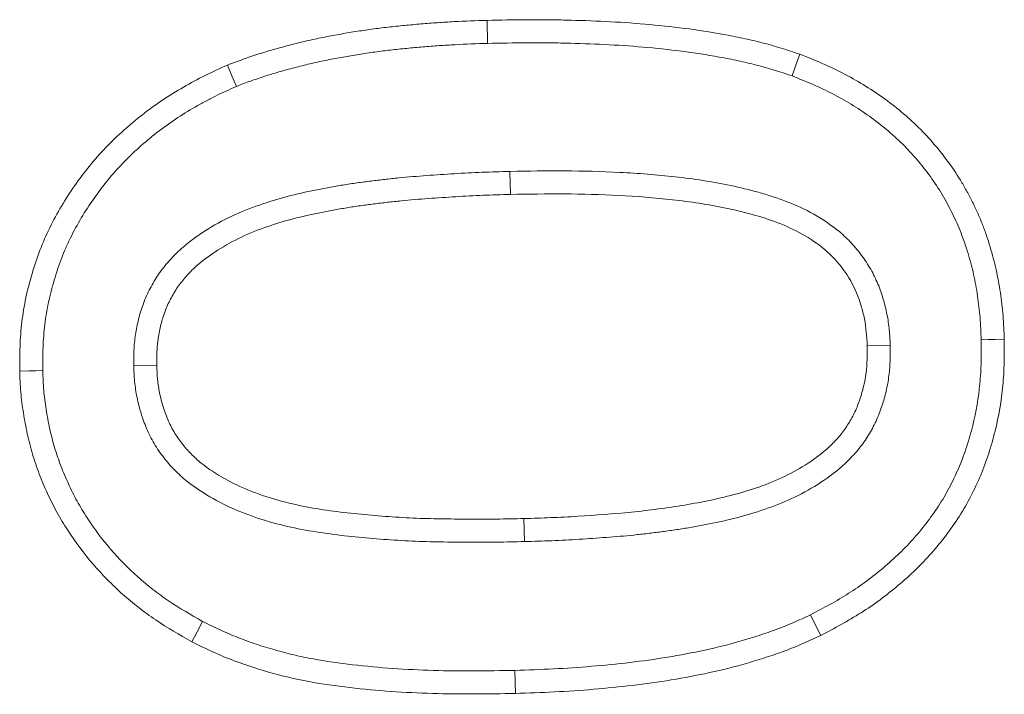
# Model space of a CAD drawing. Header units: metres. Extents: x 232680 to 233262, y 554200 to 554550.
# Tile 244 of 254: x 232761.0396 to 232761.0692, y 554484.6982 to 554484.7185. Entities that reach past the tile are written whole.
import ezdxf

# ---------------------------------------------------------------- set-up
doc = ezdxf.new("R2010")
doc.units = ezdxf.units.M
doc.layers.add('ACO tekst', color=251, linetype='Continuous', lineweight=9)

# ---------------------------------------------------------------- blocks, each defined once
blk = doc.blocks.new('KT 500-640 (doorsnede)')
at = {"layer": 'ACO tekst'}
for p, q in [((0.925569, -0.034182), (0.925572, -0.034875)), ((0.920057, -0.045484), (0.92075, -0.045486)), ((0.931193, -0.045327), (0.9305, -0.045328)), ((0.935057, -0.045721), (0.93575, -0.045721)), ((0.916193, -0.046054), (0.9155, -0.046055)), ((0.925613, -0.056943), (0.925613, -0.05625))]:
    blk.add_line(p, q, dxfattribs=at)
at = {"layer": 'ACO tekst', "flags": 128}
for points in [[(0.925482, -0.031443), (0.925483, -0.031235), (0.925483, -0.031027), (0.925484, -0.03075)], [(0.917405, -0.036927), (0.917082, -0.0368), (0.91676, -0.036674)], [(0.933615, -0.036789), (0.93393, -0.036643), (0.934244, -0.036498)], [(0.91729, -0.053641), (0.916966, -0.053765), (0.916643, -0.053889)], [(0.933347, -0.055072), (0.933649, -0.055242), (0.933951, -0.055412)], [(0.925683, -0.059682), (0.925682, -0.05989), (0.92568, -0.060098), (0.925678, -0.060375)]]:
    blk.add_lwpolyline(points, dxfattribs=at)
at = {"layer": 'ACO tekst'}
for points, knots in [([(0.91676, -0.036674), (0.916852, -0.036458), (0.916944, -0.036242), (0.917093, -0.035922), (0.917144, -0.035817), (0.91725, -0.035608), (0.917305, -0.035504), (0.917475, -0.035195), (0.917595, -0.034993), (0.917849, -0.034598), (0.917984, -0.034405), (0.918266, -0.03403), (0.918414, -0.033847), (0.918724, -0.033495), (0.918887, -0.033325), (0.919225, -0.032999), (0.919401, -0.032843), (0.919765, -0.032547), (0.919954, -0.032407), (0.920342, -0.032142), (0.920541, -0.032017), (0.920849, -0.031845), (0.920952, -0.03179), (0.921162, -0.031685), (0.921268, -0.031634), (0.921481, -0.031535), (0.921589, -0.031488), (0.921805, -0.031397), (0.921915, -0.031354), (0.922136, -0.031275), (0.922247, -0.031239), (0.922472, -0.031169), (0.922585, -0.031137), (0.922811, -0.031074), (0.922925, -0.031045), (0.923153, -0.030989), (0.923268, -0.030964), (0.923498, -0.030919), (0.923614, -0.030899), (0.923846, -0.030863), (0.923962, -0.030847), (0.924195, -0.030818), (0.924312, -0.030806), (0.924546, -0.030785), (0.924663, -0.030776), (0.925015, -0.030758), (0.92525, -0.030754), (0.925484, -0.03075)], [0, 0, 0, 0, 0.0625, 0.0625, 0.09375, 0.09375, 0.125, 0.125, 0.1875, 0.1875, 0.25, 0.25, 0.3125, 0.3125, 0.375, 0.375, 0.4375, 0.4375, 0.5, 0.5, 0.5625, 0.5625, 0.59375, 0.59375, 0.625, 0.625, 0.65625, 0.65625, 0.6875, 0.6875, 0.71875, 0.71875, 0.75, 0.75, 0.78125, 0.78125, 0.8125, 0.8125, 0.84375, 0.84375, 0.875, 0.875, 0.90625, 0.90625, 0.9375, 0.9375, 1, 1, 1, 1]), ([(0.925484, -0.03075), (0.925716, -0.030755), (0.925948, -0.030761), (0.926412, -0.030784), (0.926643, -0.030802), (0.927334, -0.030885), (0.927791, -0.030977), (0.928462, -0.03116), (0.928684, -0.031229), (0.929122, -0.031383), (0.929337, -0.031469), (0.929761, -0.03166), (0.929969, -0.031764), (0.930376, -0.031987), (0.930574, -0.032107), (0.93096, -0.032366), (0.931146, -0.032505), (0.931508, -0.032795), (0.931685, -0.032946), (0.932025, -0.033261), (0.932189, -0.033426), (0.932502, -0.033769), (0.932652, -0.033946), (0.933087, -0.034489), (0.933354, -0.03487), (0.933712, -0.035467), (0.933824, -0.03567), (0.934039, -0.036082), (0.934141, -0.03629), (0.934244, -0.036498)], [0, 0, 0, 0, 0.0625, 0.0625, 0.125, 0.125, 0.25, 0.25, 0.3125, 0.3125, 0.375, 0.375, 0.4375, 0.4375, 0.5, 0.5, 0.5625, 0.5625, 0.625, 0.625, 0.6875, 0.6875, 0.75, 0.75, 0.875, 0.875, 0.9375, 0.9375, 1, 1, 1, 1]), ([(0.917405, -0.036927), (0.917494, -0.036718), (0.917581, -0.036515), (0.917718, -0.036222), (0.917765, -0.036124), (0.917864, -0.035929), (0.917916, -0.035832), (0.918075, -0.035543), (0.918187, -0.035354), (0.918423, -0.034987), (0.918547, -0.034808), (0.918809, -0.03446), (0.918946, -0.034291), (0.919232, -0.033967), (0.919381, -0.033811), (0.919692, -0.033511), (0.919854, -0.033368), (0.920187, -0.033097), (0.92036, -0.032969), (0.920718, -0.032724), (0.920899, -0.032611), (0.921177, -0.032455), (0.921272, -0.032405), (0.921466, -0.032308), (0.921566, -0.03226), (0.921766, -0.032167), (0.921865, -0.032123), (0.922063, -0.03204), (0.92216, -0.032002), (0.922358, -0.031932), (0.922459, -0.031898), (0.922668, -0.031834), (0.922775, -0.031803), (0.92299, -0.031744), (0.923096, -0.031716), (0.923307, -0.031665), (0.923411, -0.031642), (0.923621, -0.031601), (0.923728, -0.031582), (0.923944, -0.031549), (0.924054, -0.031534), (0.924273, -0.031507), (0.924382, -0.031495), (0.9246, -0.031476), (0.924708, -0.031468), (0.92503, -0.031451), (0.925252, -0.031447), (0.925482, -0.031443)], [0.0017925, 0.0017925, 0.0017925, 0.0017925, 0.0625, 0.0625, 0.09375, 0.09375, 0.125, 0.125, 0.1875, 0.1875, 0.25, 0.25, 0.3125, 0.3125, 0.375, 0.375, 0.4375, 0.4375, 0.5, 0.5, 0.5625, 0.5625, 0.59375, 0.59375, 0.625, 0.625, 0.65625, 0.65625, 0.6875, 0.6875, 0.71875, 0.71875, 0.75, 0.75, 0.78125, 0.78125, 0.8125, 0.8125, 0.84375, 0.84375, 0.875, 0.875, 0.90625, 0.90625, 0.9375, 0.9375, 0.998768, 0.998768, 0.998768, 0.998768]), ([(0.925482, -0.031443), (0.925709, -0.031448), (0.925931, -0.031454), (0.926365, -0.031475), (0.926578, -0.031492), (0.927217, -0.031569), (0.927638, -0.031653), (0.928264, -0.031824), (0.928471, -0.031888), (0.928874, -0.03203), (0.929071, -0.032109), (0.929459, -0.032284), (0.929652, -0.03238), (0.930025, -0.032585), (0.930206, -0.032695), (0.930555, -0.032929), (0.930726, -0.033056), (0.931062, -0.033325), (0.931227, -0.033467), (0.931541, -0.033757), (0.931689, -0.033907), (0.931979, -0.034223), (0.93212, -0.03439), (0.932529, -0.0349), (0.932776, -0.035253), (0.93311, -0.035811), (0.933215, -0.036), (0.933417, -0.036388), (0.933515, -0.036586), (0.933615, -0.036789)], [0.001247, 0.001247, 0.001247, 0.001247, 0.0625, 0.0625, 0.125, 0.125, 0.25, 0.25, 0.3125, 0.3125, 0.375, 0.375, 0.4375, 0.4375, 0.5, 0.5, 0.5625, 0.5625, 0.625, 0.625, 0.6875, 0.6875, 0.75, 0.75, 0.875, 0.875, 0.9375, 0.9375, 0.9983919, 0.9983919, 0.9983919, 0.9983919]), ([(0.925569, -0.034182), (0.925562, -0.034182), (0.925556, -0.034182), (0.92555, -0.034183), (0.925414, -0.034187), (0.92527, -0.034191), (0.925042, -0.034207), (0.924964, -0.034214), (0.924805, -0.034232), (0.924724, -0.034243), (0.924487, -0.034284), (0.924333, -0.034319), (0.924107, -0.03438), (0.924033, -0.034402), (0.923881, -0.03445), (0.923805, -0.034477), (0.923577, -0.034564), (0.923423, -0.034634), (0.923132, -0.03479), (0.922995, -0.034876), (0.922732, -0.03506), (0.922604, -0.03516), (0.922358, -0.035377), (0.92224, -0.035495), (0.921919, -0.035858), (0.921738, -0.036114), (0.921421, -0.036644), (0.921286, -0.036918), (0.921113, -0.037335), (0.921061, -0.037475), (0.920964, -0.037752), (0.920919, -0.037889), (0.920793, -0.038301), (0.920719, -0.038577), (0.920521, -0.03941), (0.920425, -0.039968), (0.920311, -0.040797), (0.920277, -0.041073), (0.920218, -0.041626), (0.920193, -0.041903), (0.920128, -0.042734), (0.920101, -0.043286), (0.920067, -0.044389), (0.920062, -0.044939), (0.920057, -0.04548), (0.920057, -0.045482), (0.920057, -0.045483), (0.920057, -0.045484)], [-0.001434, -0.001434, -0.001434, -0.001434, 0, 0, 0, 0.03125, 0.03125, 0.046875, 0.046875, 0.0625, 0.0625, 0.09375, 0.09375, 0.109375, 0.109375, 0.125, 0.125, 0.15625, 0.15625, 0.1875, 0.1875, 0.21875, 0.21875, 0.25, 0.25, 0.3125, 0.3125, 0.375, 0.375, 0.40625, 0.40625, 0.4375, 0.4375, 0.5, 0.5, 0.625, 0.625, 0.6875, 0.6875, 0.75, 0.75, 0.875, 0.875, 1, 1, 1, 1.000275, 1.000275, 1.000275, 1.000275]), ([(0.931193, -0.045327), (0.931192, -0.045057), (0.931192, -0.044784), (0.931184, -0.044233), (0.931176, -0.043957), (0.931156, -0.043411), (0.931145, -0.043138), (0.931117, -0.042593), (0.931102, -0.042318), (0.93107, -0.041901), (0.931058, -0.041762), (0.931033, -0.041487), (0.931019, -0.041351), (0.930991, -0.041077), (0.930976, -0.04094), (0.930942, -0.040662), (0.930924, -0.040523), (0.930864, -0.040107), (0.93082, -0.039834), (0.930718, -0.039281), (0.930659, -0.039002), (0.930521, -0.038446), (0.930441, -0.038168), (0.930253, -0.037614), (0.930145, -0.037338), (0.929891, -0.036797), (0.929746, -0.036533), (0.929416, -0.036022), (0.929229, -0.035773), (0.928956, -0.035481), (0.9289, -0.035423), (0.928782, -0.035311), (0.92872, -0.035255), (0.928531, -0.035096), (0.928401, -0.035001), (0.928132, -0.034824), (0.92799, -0.034742), (0.927698, -0.034597), (0.927548, -0.034534), (0.927323, -0.034453), (0.927248, -0.034428), (0.927099, -0.034382), (0.927025, -0.034362), (0.926874, -0.034323), (0.926798, -0.034305), (0.926642, -0.034272), (0.926563, -0.034258), (0.926406, -0.034234), (0.926327, -0.034224), (0.926172, -0.034208), (0.926094, -0.034202), (0.925866, -0.034188), (0.925722, -0.034185), (0.925587, -0.034182), (0.925581, -0.034182), (0.925575, -0.034182), (0.925569, -0.034182)], [0, 0, 0, 0, 0.0625, 0.0625, 0.125, 0.125, 0.1875, 0.1875, 0.25, 0.25, 0.28125, 0.28125, 0.3125, 0.3125, 0.34375, 0.34375, 0.375, 0.375, 0.4375, 0.4375, 0.5, 0.5, 0.5625, 0.5625, 0.625, 0.625, 0.6875, 0.6875, 0.75, 0.75, 0.765625, 0.765625, 0.78125, 0.78125, 0.8125, 0.8125, 0.84375, 0.84375, 0.875, 0.875, 0.890625, 0.890625, 0.90625, 0.90625, 0.921875, 0.921875, 0.9375, 0.9375, 0.953125, 0.953125, 0.96875, 0.96875, 1, 1, 1, 1.001444, 1.001444, 1.001444, 1.001444]), ([(0.925572, -0.034875), (0.9253, -0.034884), (0.925027, -0.034894), (0.924629, -0.034962), (0.924497, -0.034992), (0.924236, -0.035063), (0.924106, -0.035104), (0.923721, -0.03525), (0.923481, -0.035381), (0.923036, -0.035693), (0.922828, -0.035876), (0.922468, -0.036283), (0.92231, -0.036506), (0.92203, -0.036976), (0.921911, -0.037219), (0.921705, -0.037719), (0.921617, -0.037975), (0.921459, -0.038494), (0.921388, -0.038757), (0.921201, -0.039549), (0.921109, -0.040082), (0.920961, -0.041155), (0.920904, -0.041695), (0.92082, -0.042776), (0.920793, -0.043318), (0.92076, -0.044402), (0.920755, -0.044944), (0.92075, -0.045486)], [0, 0, 0, 0, 0.0625, 0.0625, 0.09375, 0.09375, 0.125, 0.125, 0.1875, 0.1875, 0.25, 0.25, 0.3125, 0.3125, 0.375, 0.375, 0.4375, 0.4375, 0.5, 0.5, 0.625, 0.625, 0.75, 0.75, 0.875, 0.875, 1, 1, 1, 1]), ([(0.9305, -0.045328), (0.9305, -0.045058), (0.930499, -0.044788), (0.930491, -0.044249), (0.930484, -0.04398), (0.930454, -0.043171), (0.930431, -0.042632), (0.93037, -0.041825), (0.930344, -0.041556), (0.930288, -0.04102), (0.930257, -0.040753), (0.930143, -0.039953), (0.93005, -0.039423), (0.929789, -0.038373), (0.929623, -0.037859), (0.929281, -0.037127), (0.92915, -0.036888), (0.928858, -0.036434), (0.928696, -0.036219), (0.92842, -0.035921), (0.928322, -0.035826), (0.928115, -0.035651), (0.928007, -0.035571), (0.927782, -0.035423), (0.927666, -0.035355), (0.927424, -0.035234), (0.927298, -0.035181), (0.926916, -0.035042), (0.926655, -0.034973), (0.926118, -0.03489), (0.925844, -0.034881), (0.925572, -0.034875)], [0, 0, 0, 0, 0.0625, 0.0625, 0.125, 0.125, 0.25, 0.25, 0.3125, 0.3125, 0.375, 0.375, 0.5, 0.5, 0.625, 0.625, 0.6875, 0.6875, 0.75, 0.75, 0.78125, 0.78125, 0.8125, 0.8125, 0.84375, 0.84375, 0.875, 0.875, 0.9375, 0.9375, 1, 1, 1, 1]), ([(0.9155, -0.046055), (0.915502, -0.045658), (0.915504, -0.045262), (0.915516, -0.044667), (0.915521, -0.044469), (0.915535, -0.044073), (0.915543, -0.043875), (0.915573, -0.043281), (0.915596, -0.042886), (0.915656, -0.042095), (0.915692, -0.0417), (0.91578, -0.040912), (0.915832, -0.040519), (0.915953, -0.039736), (0.916023, -0.039346), (0.916145, -0.038764), (0.916189, -0.03857), (0.916281, -0.038185), (0.916331, -0.037993), (0.916439, -0.037611), (0.916499, -0.037422), (0.916626, -0.037047), (0.916693, -0.03686), (0.91676, -0.036674)], [0, 0, 0, 0, 0.125, 0.125, 0.1875, 0.1875, 0.25, 0.25, 0.375, 0.375, 0.5, 0.5, 0.625, 0.625, 0.75, 0.75, 0.8125, 0.8125, 0.875, 0.875, 0.9375, 0.9375, 1, 1, 1, 1]), ([(0.934244, -0.036498), (0.934322, -0.036678), (0.934399, -0.036858), (0.934547, -0.037222), (0.934617, -0.037405), (0.934744, -0.037776), (0.934803, -0.037963), (0.934914, -0.038339), (0.934966, -0.038528), (0.935116, -0.039097), (0.935203, -0.03948), (0.935349, -0.040251), (0.935411, -0.040638), (0.935517, -0.041415), (0.935562, -0.041805), (0.935634, -0.042586), (0.935663, -0.042977), (0.935709, -0.04376), (0.935725, -0.044152), (0.935743, -0.044936), (0.935747, -0.045329), (0.93575, -0.045721)], [0, 0, 0, 0, 0.0625, 0.0625, 0.125, 0.125, 0.1875, 0.1875, 0.25, 0.25, 0.375, 0.375, 0.5, 0.5, 0.625, 0.625, 0.75, 0.75, 0.875, 0.875, 1, 1, 1, 1]), ([(0.916193, -0.046054), (0.916195, -0.045659), (0.916197, -0.045267), (0.916208, -0.044684), (0.916214, -0.04449), (0.916227, -0.044101), (0.916236, -0.043906), (0.916264, -0.043321), (0.916288, -0.04293), (0.916346, -0.042154), (0.916381, -0.041768), (0.916467, -0.040999), (0.916518, -0.040615), (0.916636, -0.039853), (0.916704, -0.039475), (0.916822, -0.038912), (0.916864, -0.038724), (0.916953, -0.038354), (0.917, -0.038171), (0.917102, -0.037812), (0.917157, -0.037637), (0.917277, -0.037283), (0.91734, -0.037107), (0.917405, -0.036927)], [0.0004886, 0.0004886, 0.0004886, 0.0004886, 0.125, 0.125, 0.1875, 0.1875, 0.25, 0.25, 0.375, 0.375, 0.5, 0.5, 0.625, 0.625, 0.75, 0.75, 0.8125, 0.8125, 0.875, 0.875, 0.9375, 0.9375, 0.9978765, 0.9978765, 0.9978765, 0.9978765]), ([(0.933615, -0.036789), (0.93369, -0.036963), (0.933763, -0.037133), (0.933902, -0.037474), (0.933965, -0.037642), (0.934085, -0.037989), (0.93414, -0.038166), (0.934247, -0.038528), (0.934298, -0.038712), (0.934443, -0.03926), (0.934525, -0.039623), (0.934666, -0.040366), (0.934726, -0.040743), (0.93483, -0.041499), (0.934873, -0.041878), (0.934944, -0.042641), (0.934972, -0.043025), (0.935017, -0.043793), (0.935032, -0.044175), (0.93505, -0.044944), (0.935054, -0.045331), (0.935057, -0.045721)], [0.001902, 0.001902, 0.001902, 0.001902, 0.0625, 0.0625, 0.125, 0.125, 0.1875, 0.1875, 0.25, 0.25, 0.375, 0.375, 0.5, 0.5, 0.625, 0.625, 0.75, 0.75, 0.875, 0.875, 0.9993674, 0.9993674, 0.9993674, 0.9993674]), ([(0.920057, -0.045484), (0.920057, -0.045485), (0.920057, -0.045486), (0.920057, -0.045488), (0.920058, -0.045762), (0.920058, -0.046039), (0.920066, -0.046599), (0.920074, -0.046879), (0.920093, -0.047435), (0.920104, -0.047712), (0.920131, -0.048267), (0.920146, -0.048546), (0.920177, -0.048969), (0.920189, -0.04911), (0.920213, -0.049389), (0.920227, -0.049528), (0.920254, -0.049805), (0.920268, -0.049945), (0.9203, -0.050227), (0.920318, -0.05037), (0.920357, -0.050652), (0.920378, -0.050792), (0.920422, -0.051069), (0.920444, -0.051208), (0.920517, -0.051629), (0.920574, -0.051913), (0.920707, -0.052479), (0.920784, -0.05276), (0.920963, -0.053322), (0.921067, -0.053604), (0.921311, -0.054159), (0.921451, -0.054429), (0.921685, -0.05482), (0.921769, -0.05495), (0.921951, -0.055208), (0.922049, -0.055335), (0.922211, -0.055521), (0.922267, -0.055582), (0.92238, -0.055697), (0.922437, -0.055753), (0.922552, -0.05586), (0.922611, -0.055912), (0.922736, -0.056018), (0.922802, -0.056071), (0.922942, -0.056174), (0.923014, -0.056222), (0.923156, -0.056311), (0.923227, -0.056352), (0.923438, -0.056468), (0.923586, -0.05654), (0.923895, -0.056665), (0.924052, -0.056717), (0.924286, -0.056782), (0.924364, -0.056801), (0.924518, -0.056836), (0.924594, -0.056851), (0.924749, -0.056878), (0.924828, -0.056891), (0.924987, -0.056912), (0.92507, -0.05692), (0.925313, -0.056938), (0.925464, -0.05694), (0.925601, -0.056943), (0.925605, -0.056943), (0.925609, -0.056943), (0.925613, -0.056943)], [-0.000272, -0.000272, -0.000272, -0.000272, 0, 0, 0, 0.0625, 0.0625, 0.125, 0.125, 0.1875, 0.1875, 0.25, 0.25, 0.28125, 0.28125, 0.3125, 0.3125, 0.34375, 0.34375, 0.375, 0.375, 0.40625, 0.40625, 0.4375, 0.4375, 0.5, 0.5, 0.5625, 0.5625, 0.625, 0.625, 0.6875, 0.6875, 0.71875, 0.71875, 0.75, 0.75, 0.765625, 0.765625, 0.78125, 0.78125, 0.796875, 0.796875, 0.8125, 0.8125, 0.828125, 0.828125, 0.84375, 0.84375, 0.875, 0.875, 0.90625, 0.90625, 0.921875, 0.921875, 0.9375, 0.9375, 0.953125, 0.953125, 0.96875, 0.96875, 1, 1, 1, 1.000944, 1.000944, 1.000944, 1.000944]), ([(0.92075, -0.045486), (0.92075, -0.045761), (0.920751, -0.046035), (0.920759, -0.046584), (0.920766, -0.046859), (0.920785, -0.047407), (0.920796, -0.047682), (0.920823, -0.04823), (0.920838, -0.048504), (0.920868, -0.048915), (0.920879, -0.049051), (0.920903, -0.049325), (0.920916, -0.049461), (0.920943, -0.049735), (0.920957, -0.049871), (0.920988, -0.050144), (0.921005, -0.05028), (0.921043, -0.050552), (0.921063, -0.050688), (0.921106, -0.050959), (0.921128, -0.051094), (0.921198, -0.0515), (0.921252, -0.051769), (0.921378, -0.052304), (0.92145, -0.052569), (0.921617, -0.053093), (0.921712, -0.053351), (0.921934, -0.053853), (0.92206, -0.054097), (0.922272, -0.054451), (0.922347, -0.054567), (0.922505, -0.054792), (0.922589, -0.054901), (0.922724, -0.055056), (0.922771, -0.055106), (0.922867, -0.055204), (0.922916, -0.055252), (0.923017, -0.055346), (0.923068, -0.055392), (0.923173, -0.05548), (0.923227, -0.055523), (0.923337, -0.055604), (0.923394, -0.055643), (0.923511, -0.055716), (0.92357, -0.05575), (0.923751, -0.055849), (0.923874, -0.055909), (0.924129, -0.056012), (0.924259, -0.056056), (0.924458, -0.056111), (0.924524, -0.056127), (0.924659, -0.056157), (0.924726, -0.05617), (0.924861, -0.056195), (0.924929, -0.056205), (0.925065, -0.056223), (0.925133, -0.05623), (0.925339, -0.056245), (0.925476, -0.056248), (0.925613, -0.05625)], [0, 0, 0, 0, 0.0625, 0.0625, 0.125, 0.125, 0.1875, 0.1875, 0.25, 0.25, 0.28125, 0.28125, 0.3125, 0.3125, 0.34375, 0.34375, 0.375, 0.375, 0.40625, 0.40625, 0.4375, 0.4375, 0.5, 0.5, 0.5625, 0.5625, 0.625, 0.625, 0.6875, 0.6875, 0.71875, 0.71875, 0.75, 0.75, 0.765625, 0.765625, 0.78125, 0.78125, 0.796875, 0.796875, 0.8125, 0.8125, 0.828125, 0.828125, 0.84375, 0.84375, 0.875, 0.875, 0.90625, 0.90625, 0.921875, 0.921875, 0.9375, 0.9375, 0.953125, 0.953125, 0.96875, 0.96875, 1, 1, 1, 1]), ([(0.925613, -0.056943), (0.925618, -0.056943), (0.925622, -0.056943), (0.925626, -0.056943), (0.925765, -0.05694), (0.925915, -0.056938), (0.926157, -0.056922), (0.92624, -0.056914), (0.926403, -0.056894), (0.926484, -0.056882), (0.926727, -0.05684), (0.926886, -0.056802), (0.927116, -0.056738), (0.927191, -0.056715), (0.927345, -0.056664), (0.927423, -0.056636), (0.92758, -0.056575), (0.927658, -0.056541), (0.927813, -0.056468), (0.927889, -0.056429), (0.928114, -0.056303), (0.928255, -0.05621), (0.928518, -0.056016), (0.928646, -0.055911), (0.928893, -0.055681), (0.929007, -0.05556), (0.929323, -0.05519), (0.929504, -0.054927), (0.929822, -0.054391), (0.92996, -0.054115), (0.930202, -0.053558), (0.930307, -0.053275), (0.930489, -0.052703), (0.930565, -0.052414), (0.930696, -0.051838), (0.93075, -0.051552), (0.930845, -0.050981), (0.930886, -0.050698), (0.930995, -0.049848), (0.93105, -0.049284), (0.931111, -0.04843), (0.931127, -0.048145), (0.931145, -0.047718), (0.93115, -0.047577), (0.931159, -0.047297), (0.931163, -0.047158), (0.931172, -0.04688), (0.931176, -0.046739), (0.931183, -0.046457), (0.931186, -0.046315), (0.931192, -0.045888), (0.931193, -0.045607), (0.931193, -0.045329), (0.931193, -0.045328), (0.931193, -0.045328), (0.931193, -0.045327)], [-0.000931, -0.000931, -0.000931, -0.000931, 0, 0, 0, 0.03125, 0.03125, 0.046875, 0.046875, 0.0625, 0.0625, 0.09375, 0.09375, 0.109375, 0.109375, 0.125, 0.125, 0.140625, 0.140625, 0.15625, 0.15625, 0.1875, 0.1875, 0.21875, 0.21875, 0.25, 0.25, 0.3125, 0.3125, 0.375, 0.375, 0.4375, 0.4375, 0.5, 0.5, 0.5625, 0.5625, 0.625, 0.625, 0.75, 0.75, 0.8125, 0.8125, 0.84375, 0.84375, 0.875, 0.875, 0.90625, 0.90625, 0.9375, 0.9375, 1, 1, 1, 1.000152, 1.000152, 1.000152, 1.000152]), ([(0.925613, -0.05625), (0.925752, -0.056247), (0.925892, -0.056245), (0.9261, -0.056231), (0.926169, -0.056225), (0.926307, -0.056208), (0.926376, -0.056198), (0.926582, -0.056162), (0.926718, -0.05613), (0.926919, -0.056073), (0.926985, -0.056053), (0.927118, -0.05601), (0.927183, -0.055986), (0.927313, -0.055935), (0.927377, -0.055908), (0.927503, -0.055848), (0.927565, -0.055816), (0.927747, -0.055714), (0.927863, -0.055638), (0.928087, -0.055472), (0.928195, -0.055384), (0.928399, -0.055194), (0.928495, -0.055093), (0.928766, -0.054775), (0.928925, -0.054545), (0.92921, -0.054066), (0.929334, -0.053816), (0.929556, -0.053305), (0.929653, -0.053044), (0.929822, -0.052513), (0.929893, -0.052244), (0.930017, -0.051701), (0.930069, -0.051427), (0.93016, -0.050878), (0.930199, -0.050603), (0.930305, -0.049775), (0.93036, -0.049221), (0.93042, -0.048388), (0.930435, -0.04811), (0.930452, -0.047693), (0.930457, -0.047554), (0.930466, -0.047276), (0.93047, -0.047137), (0.930479, -0.046858), (0.930483, -0.046719), (0.93049, -0.046441), (0.930493, -0.046302), (0.930499, -0.045885), (0.9305, -0.045606), (0.9305, -0.045328)], [0, 0, 0, 0, 0.03125, 0.03125, 0.046875, 0.046875, 0.0625, 0.0625, 0.09375, 0.09375, 0.109375, 0.109375, 0.125, 0.125, 0.140625, 0.140625, 0.15625, 0.15625, 0.1875, 0.1875, 0.21875, 0.21875, 0.25, 0.25, 0.3125, 0.3125, 0.375, 0.375, 0.4375, 0.4375, 0.5, 0.5, 0.5625, 0.5625, 0.625, 0.625, 0.75, 0.75, 0.8125, 0.8125, 0.84375, 0.84375, 0.875, 0.875, 0.90625, 0.90625, 0.9375, 0.9375, 1, 1, 1, 1]), ([(0.935057, -0.045721), (0.935054, -0.046134), (0.93505, -0.046544), (0.935033, -0.04736), (0.935018, -0.047766), (0.934973, -0.048578), (0.934943, -0.048982), (0.934865, -0.04979), (0.934818, -0.050193), (0.934705, -0.050991), (0.934639, -0.051388), (0.934517, -0.051967), (0.934473, -0.052157), (0.934373, -0.052536), (0.934318, -0.052725), (0.9342, -0.053101), (0.934136, -0.05329), (0.934002, -0.05366), (0.933931, -0.053842), (0.933817, -0.054109), (0.933779, -0.054197), (0.933697, -0.054373), (0.933655, -0.054462), (0.933527, -0.054722), (0.933438, -0.054895), (0.933347, -0.055072)], [0.0005976, 0.0005976, 0.0005976, 0.0005976, 0.125, 0.125, 0.25, 0.25, 0.375, 0.375, 0.5, 0.5, 0.625, 0.625, 0.6875, 0.6875, 0.75, 0.75, 0.8125, 0.8125, 0.875, 0.875, 0.90625, 0.90625, 0.9375, 0.9375, 0.9973567, 0.9973567, 0.9973567, 0.9973567]), ([(0.93575, -0.045721), (0.935743, -0.046552), (0.935733, -0.047383), (0.935641, -0.049044), (0.935563, -0.049873), (0.935388, -0.051106), (0.93532, -0.051515), (0.935149, -0.05233), (0.935042, -0.052733), (0.934793, -0.053522), (0.934654, -0.053912), (0.934331, -0.054673), (0.934141, -0.055042), (0.933951, -0.055412)], [0, 0, 0, 0, 0.25, 0.25, 0.5, 0.5, 0.625, 0.625, 0.75, 0.75, 0.875, 0.875, 1, 1, 1, 1]), ([(0.916643, -0.053889), (0.916588, -0.053732), (0.916534, -0.053575), (0.916456, -0.053339), (0.91643, -0.05326), (0.916381, -0.053102), (0.916357, -0.053023), (0.916287, -0.052784), (0.916244, -0.052624), (0.916163, -0.052303), (0.916124, -0.052142), (0.916049, -0.051819), (0.916013, -0.051657), (0.915946, -0.051332), (0.915915, -0.051169), (0.915858, -0.050843), (0.915831, -0.050679), (0.915782, -0.050351), (0.915759, -0.050187), (0.915715, -0.049859), (0.915695, -0.049694), (0.915658, -0.049365), (0.915642, -0.0492), (0.915613, -0.048869), (0.9156, -0.048704), (0.915577, -0.048373), (0.915567, -0.048208), (0.915548, -0.047877), (0.915539, -0.047712), (0.915524, -0.04738), (0.915518, -0.047215), (0.915505, -0.046718), (0.915503, -0.046386), (0.9155, -0.046055)], [0, 0, 0, 0, 0.0625, 0.0625, 0.09375, 0.09375, 0.125, 0.125, 0.1875, 0.1875, 0.25, 0.25, 0.3125, 0.3125, 0.375, 0.375, 0.4375, 0.4375, 0.5, 0.5, 0.5625, 0.5625, 0.625, 0.625, 0.6875, 0.6875, 0.75, 0.75, 0.8125, 0.8125, 0.875, 0.875, 1, 1, 1, 1]), ([(0.91729, -0.053641), (0.917238, -0.053492), (0.917188, -0.053345), (0.917115, -0.053124), (0.91709, -0.053049), (0.917043, -0.052899), (0.917021, -0.052825), (0.916955, -0.0526), (0.916914, -0.052447), (0.916835, -0.052138), (0.916797, -0.05198), (0.916725, -0.051667), (0.91669, -0.051511), (0.916626, -0.051199), (0.916596, -0.051043), (0.916541, -0.050729), (0.916516, -0.050571), (0.916468, -0.050252), (0.916445, -0.050092), (0.916402, -0.049772), (0.916383, -0.049612), (0.916347, -0.049293), (0.916332, -0.049135), (0.916304, -0.048814), (0.916291, -0.048653), (0.916269, -0.048328), (0.916258, -0.048165), (0.916239, -0.047839), (0.916231, -0.047677), (0.916216, -0.047353), (0.916211, -0.047193), (0.916198, -0.04671), (0.916195, -0.046384), (0.916193, -0.046054)], [0.0028687, 0.0028687, 0.0028687, 0.0028687, 0.0625, 0.0625, 0.09375, 0.09375, 0.125, 0.125, 0.1875, 0.1875, 0.25, 0.25, 0.3125, 0.3125, 0.375, 0.375, 0.4375, 0.4375, 0.5, 0.5, 0.5625, 0.5625, 0.625, 0.625, 0.6875, 0.6875, 0.75, 0.75, 0.8125, 0.8125, 0.875, 0.875, 0.9994159, 0.9994159, 0.9994159, 0.9994159]), ([(0.925678, -0.060375), (0.92543, -0.060369), (0.925181, -0.060362), (0.924689, -0.06033), (0.924444, -0.060305), (0.923958, -0.060234), (0.923717, -0.060189), (0.923238, -0.060074), (0.923001, -0.060005), (0.92253, -0.059851), (0.922295, -0.059766), (0.921836, -0.059577), (0.921612, -0.059474), (0.921177, -0.059246), (0.920965, -0.059123), (0.92055, -0.058862), (0.920347, -0.058724), (0.919754, -0.058285), (0.919374, -0.05796), (0.918679, -0.057258), (0.918361, -0.056883), (0.917776, -0.056091), (0.917511, -0.05567), (0.917154, -0.055017), (0.917043, -0.054796), (0.916835, -0.054346), (0.916739, -0.054117), (0.916643, -0.053889)], [0, 0, 0, 0, 0.0625, 0.0625, 0.125, 0.125, 0.1875, 0.1875, 0.25, 0.25, 0.3125, 0.3125, 0.375, 0.375, 0.4375, 0.4375, 0.5, 0.5, 0.625, 0.625, 0.75, 0.75, 0.875, 0.875, 0.9375, 0.9375, 1, 1, 1, 1]), ([(0.925683, -0.059682), (0.925441, -0.059676), (0.925207, -0.059669), (0.924754, -0.05964), (0.924527, -0.059617), (0.924076, -0.059551), (0.923854, -0.059509), (0.923418, -0.059404), (0.923197, -0.05934), (0.922757, -0.059197), (0.922541, -0.059118), (0.922225, -0.058988), (0.922121, -0.058943), (0.921916, -0.058848), (0.921816, -0.058799), (0.921517, -0.058642), (0.921318, -0.058527), (0.920928, -0.058281), (0.920739, -0.058152), (0.920371, -0.05788), (0.920191, -0.057735), (0.919842, -0.057435), (0.919676, -0.05728), (0.919194, -0.056794), (0.918894, -0.056439), (0.918483, -0.055882), (0.918354, -0.055693), (0.918107, -0.055303), (0.91799, -0.055102), (0.917823, -0.054796), (0.917769, -0.054693), (0.917665, -0.054487), (0.917615, -0.054383), (0.917473, -0.054074), (0.917383, -0.053861), (0.91729, -0.053641)], [0.001058, 0.001058, 0.001058, 0.001058, 0.0625, 0.0625, 0.125, 0.125, 0.1875, 0.1875, 0.25, 0.25, 0.3125, 0.3125, 0.34375, 0.34375, 0.375, 0.375, 0.4375, 0.4375, 0.5, 0.5, 0.5625, 0.5625, 0.625, 0.625, 0.75, 0.75, 0.8125, 0.8125, 0.875, 0.875, 0.90625, 0.90625, 0.9375, 0.9375, 0.9980739, 0.9980739, 0.9980739, 0.9980739]), ([(0.933347, -0.055072), (0.933131, -0.055424), (0.932921, -0.055763), (0.932586, -0.056234), (0.932468, -0.056388), (0.93222, -0.056691), (0.93209, -0.056838), (0.931687, -0.057268), (0.9314, -0.057537), (0.930795, -0.05803), (0.930474, -0.058256), (0.929972, -0.058565), (0.929802, -0.058662), (0.929462, -0.058839), (0.929287, -0.05892), (0.928924, -0.059075), (0.928741, -0.059147), (0.928375, -0.059276), (0.92819, -0.059334), (0.927816, -0.059435), (0.927627, -0.059478), (0.927244, -0.059552), (0.927048, -0.059583), (0.926651, -0.059635), (0.926459, -0.059656), (0.926086, -0.059678), (0.92589, -0.05968), (0.925683, -0.059682)], [0.0025966, 0.0025966, 0.0025966, 0.0025966, 0.125, 0.125, 0.1875, 0.1875, 0.25, 0.25, 0.375, 0.375, 0.5, 0.5, 0.5625, 0.5625, 0.625, 0.625, 0.6875, 0.6875, 0.75, 0.75, 0.8125, 0.8125, 0.875, 0.875, 0.9375, 0.9375, 0.998764, 0.998764, 0.998764, 0.998764]), ([(0.933951, -0.055412), (0.93373, -0.055772), (0.933509, -0.056132), (0.933142, -0.056648), (0.933013, -0.056816), (0.932745, -0.057143), (0.932606, -0.057301), (0.932172, -0.057764), (0.931863, -0.058053), (0.931208, -0.058587), (0.930862, -0.058831), (0.930322, -0.059163), (0.930139, -0.059268), (0.929764, -0.059463), (0.929572, -0.059552), (0.929184, -0.059718), (0.928987, -0.059795), (0.928589, -0.059935), (0.928387, -0.059998), (0.92798, -0.060108), (0.927774, -0.060155), (0.927359, -0.060235), (0.92715, -0.060268), (0.926732, -0.060323), (0.926522, -0.060346), (0.9261, -0.060371), (0.925889, -0.060373), (0.925678, -0.060375)], [0, 0, 0, 0, 0.125, 0.125, 0.1875, 0.1875, 0.25, 0.25, 0.375, 0.375, 0.5, 0.5, 0.5625, 0.5625, 0.625, 0.625, 0.6875, 0.6875, 0.75, 0.75, 0.8125, 0.8125, 0.875, 0.875, 0.9375, 0.9375, 1, 1, 1, 1])]:
    blk.add_open_spline(points, degree=3, knots=knots, dxfattribs=at)

msp = doc.modelspace()

# ---------------------------------------------------------------- block references
at = {"rotation": 271.4729954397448}
msp.add_blockref('KT 500-640 (doorsnede)', (232761.076178, 554485.634875), dxfattribs=at)

doc.saveas('drawing.dxf')
